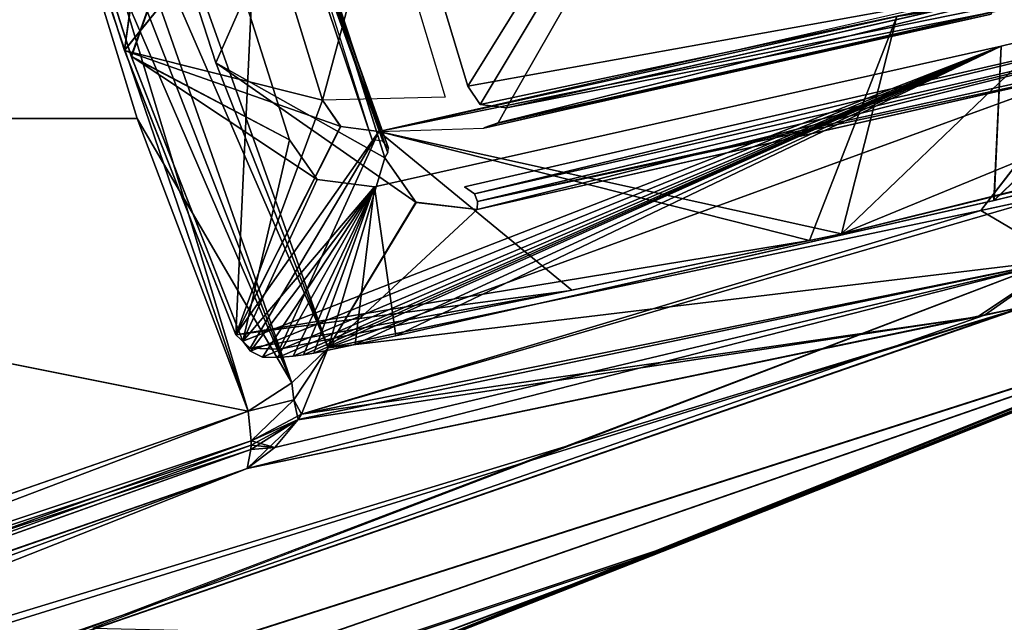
# Model space of a CAD drawing. Header units: millimetres. Extents: x -229 to 223, y -69 to 475.
# Tile 71 of 92: x 173 to 190, y 292 to 303. Entities that reach past the tile are written whole.
import ezdxf

# ---------------------------------------------------------------- set-up
doc = ezdxf.new("R2010")
doc.units = ezdxf.units.MM
doc.header["$LTSCALE"] = 65.185185
for name, color, linetype in [('508', 7, 'CONTINUOUS'), ('518', 7, 'CONTINUOUS'), ('537', 7, 'CONTINUOUS'), ('538', 7, 'CONTINUOUS'), ('539', 7, 'CONTINUOUS'), ('541', 7, 'CONTINUOUS'), ('542', 7, 'CONTINUOUS'), ('543', 7, 'CONTINUOUS'), ('546', 7, 'CONTINUOUS'), ('547', 7, 'CONTINUOUS'), ('548', 7, 'CONTINUOUS'), ('549', 7, 'CONTINUOUS'), ('550', 7, 'CONTINUOUS'), ('551', 7, 'CONTINUOUS'), ('552', 7, 'CONTINUOUS'), ('570', 7, 'CONTINUOUS'), ('573', 7, 'CONTINUOUS'), ('574', 7, 'CONTINUOUS'), ('582', 7, 'CONTINUOUS'), ('583', 7, 'CONTINUOUS'), ('584', 7, 'CONTINUOUS'), ('592', 7, 'CONTINUOUS'), ('596', 7, 'CONTINUOUS'), ('690', 7, 'CONTINUOUS'), ('693', 7, 'CONTINUOUS'), ('694', 7, 'CONTINUOUS'), ('699', 7, 'CONTINUOUS'), ('702', 7, 'CONTINUOUS'), ('706', 7, 'CONTINUOUS'), ('707', 7, 'CONTINUOUS'), ('708', 7, 'CONTINUOUS')]:
    doc.layers.add(name, color=color, linetype=linetype)

msp = doc.modelspace()

# ---------------------------------------------------------------- linework, layer by layer
at = {"layer": '508', "color": 7, "linetype": 'Continuous'}
for points in [[(140.869, 279.162, 53.486), (195.616, 298.164, 49.352), (137.306, 279.493, 78.403), (140.869, 279.162, 53.486)], [(137.306, 279.493, 78.403), (195.616, 298.164, 49.352), (190.689, 297.965, 71.507), (137.306, 279.493, 78.403)], [(195.616, 298.164, 49.352), (140.869, 279.162, 53.486), (185.067, 293.937, 46.475), (195.616, 298.164, 49.352)], [(137.306, 279.493, 78.403), (190.689, 297.965, 71.507), (134.74, 280.565, 99.584), (137.306, 279.493, 78.403)], [(134.74, 280.565, 99.584), (190.689, 297.965, 71.507), (155.644, 287.309, 96.131), (134.74, 280.565, 99.584)], [(155.644, 287.309, 96.131), (190.689, 297.965, 71.507), (176.772, 295.065, 92.126), (155.644, 287.309, 96.131)], [(176.772, 295.065, 92.126), (190.689, 297.965, 71.507), (189.796, 297.77, 73.076), (176.772, 295.065, 92.126)], [(185.067, 293.937, 46.475), (140.869, 279.162, 53.486), (167.596, 287.402, 41.289), (185.067, 293.937, 46.475)]]:
    msp.add_3dface(points, dxfattribs=at)
at = {"layer": '518', "color": 7, "linetype": 'Continuous'}
for points in [[(195.481, 298.109, -49.319), (140.87, 279.163, -53.486), (137.307, 279.494, -78.403), (195.481, 298.109, -49.319)], [(190.614, 297.948, -71.643), (195.481, 298.109, -49.319), (137.307, 279.494, -78.403), (190.614, 297.948, -71.643)], [(195.481, 298.109, -49.319), (184.539, 293.732, -46.325), (140.87, 279.163, -53.486), (195.481, 298.109, -49.319)], [(190.614, 297.948, -71.643), (137.307, 279.494, -78.403), (189.921, 297.798, -72.861), (190.614, 297.948, -71.643)], [(189.921, 297.798, -72.861), (137.307, 279.494, -78.403), (176.772, 295.065, -92.126), (189.921, 297.798, -72.861)], [(176.772, 295.065, -92.126), (137.307, 279.494, -78.403), (137.715, 281.468, -99.122), (176.772, 295.065, -92.126)], [(184.539, 293.732, -46.325), (167.358, 287.317, -41.215), (140.87, 279.163, -53.486), (184.539, 293.732, -46.325)]]:
    msp.add_3dface(points, dxfattribs=at)
at = {"layer": '537', "color": 7, "linetype": 'Continuous'}
for points in [[(176.79, 296.089, -94.066), (146.007, 284.407, -98.923), (136.841, 282.195, -101.427), (176.79, 296.089, -94.066)], [(146.007, 284.407, -98.923), (176.79, 296.089, -94.066), (176.842, 295.562, -93.355), (146.007, 284.407, -98.923)], [(176.842, 295.482, -93.216), (146.007, 284.407, -98.923), (176.842, 295.562, -93.355), (176.842, 295.482, -93.216)], [(176.84, 295.406, -93.071), (146.007, 284.407, -98.923), (176.842, 295.482, -93.216), (176.84, 295.406, -93.071)], [(176.772, 295.065, -92.126), (137.715, 281.468, -99.122), (176.84, 295.406, -93.071), (176.772, 295.065, -92.126)], [(176.84, 295.406, -93.071), (137.715, 281.468, -99.122), (146.007, 284.407, -98.923), (176.84, 295.406, -93.071)]]:
    msp.add_3dface(points, dxfattribs=at)
at = {"layer": '538', "color": 7, "linetype": 'Continuous'}
for points in [[(178.218, 297.217, -93.668), (177.607, 296.29, -93.597), (177.567, 296.595, -93.935), (178.218, 297.217, -93.668)], [(177.607, 296.29, -93.597), (178.218, 297.217, -93.668), (177.741, 296.038, -93.081), (177.607, 296.29, -93.597)], [(177.607, 296.29, -93.597), (176.79, 296.089, -94.066), (177.567, 296.595, -93.935), (177.607, 296.29, -93.597)], [(176.842, 295.562, -93.355), (176.79, 296.089, -94.066), (177.607, 296.29, -93.597), (176.842, 295.562, -93.355)], [(176.842, 295.562, -93.355), (177.607, 296.29, -93.597), (177.679, 295.942, -93.015), (176.842, 295.562, -93.355)], [(177.679, 295.942, -93.015), (177.607, 296.29, -93.597), (177.741, 296.038, -93.081), (177.679, 295.942, -93.015)], [(177.265, 295.444, -92.593), (176.842, 295.562, -93.355), (177.679, 295.942, -93.015), (177.265, 295.444, -92.593)], [(176.84, 295.406, -93.071), (176.842, 295.482, -93.216), (177.265, 295.444, -92.593), (176.84, 295.406, -93.071)], [(176.842, 295.482, -93.216), (176.842, 295.562, -93.355), (177.265, 295.444, -92.593), (176.842, 295.482, -93.216)], [(176.772, 295.065, -92.126), (176.84, 295.406, -93.071), (177.265, 295.444, -92.593), (176.772, 295.065, -92.126)]]:
    msp.add_3dface(points, dxfattribs=at)
at = {"layer": '539', "color": 7, "linetype": 'Continuous'}
for points in [[(191.206, 299.955, -75.08), (177.741, 296.038, -93.081), (189.853, 299.663, -77.326), (191.206, 299.955, -75.08)], [(177.741, 296.038, -93.081), (191.206, 299.955, -75.08), (191.333, 298.791, -73.178), (177.741, 296.038, -93.081)], [(177.741, 296.038, -93.081), (178.218, 297.217, -93.668), (189.853, 299.663, -77.326), (177.741, 296.038, -93.081)], [(189.921, 297.798, -72.861), (176.772, 295.065, -92.126), (191.333, 298.791, -73.178), (189.921, 297.798, -72.861)], [(176.772, 295.065, -92.126), (177.265, 295.444, -92.593), (191.333, 298.791, -73.178), (176.772, 295.065, -92.126)], [(177.265, 295.444, -92.593), (177.679, 295.942, -93.015), (191.333, 298.791, -73.178), (177.265, 295.444, -92.593)], [(177.679, 295.942, -93.015), (177.741, 296.038, -93.081), (191.333, 298.791, -73.178), (177.679, 295.942, -93.015)], [(190.614, 297.948, -71.643), (189.921, 297.798, -72.861), (191.333, 298.791, -73.178), (190.614, 297.948, -71.643)]]:
    msp.add_3dface(points, dxfattribs=at)
at = {"layer": '541', "color": 7, "linetype": 'Continuous'}
for points in [[(174.369, 307.979, -104.757), (177.662, 305.585, -99.478), (176.211, 302.295, -99.46), (174.369, 307.979, -104.757)], [(174.369, 307.979, 104.757), (176.211, 302.295, 99.46), (177.662, 305.585, 99.478), (174.369, 307.979, 104.757)], [(177.662, 305.585, -99.478), (179.227, 300.607, -94.5), (176.211, 302.295, -99.46), (177.662, 305.585, -99.478)], [(177.662, 305.585, 99.478), (176.211, 302.295, 99.46), (179.227, 300.607, 94.5), (177.662, 305.585, 99.478)], [(179.788, 299.809, -93.224), (178.218, 297.217, -93.668), (176.211, 302.295, -99.46), (179.788, 299.809, -93.224)], [(179.227, 300.607, -94.5), (179.788, 299.809, -93.224), (176.211, 302.295, -99.46), (179.227, 300.607, -94.5)], [(176.211, 302.295, 99.46), (178.218, 297.217, 93.668), (179.227, 300.607, 94.5), (176.211, 302.295, 99.46)], [(189.853, 299.663, -77.326), (178.218, 297.217, -93.668), (191.788, 302.159, -75.718), (189.853, 299.663, -77.326)], [(191.788, 302.159, -75.718), (178.218, 297.217, -93.668), (180.876, 299.684, -91.619), (191.788, 302.159, -75.718)], [(189.854, 299.663, 77.324), (191.773, 302.155, 75.742), (178.218, 297.217, 93.668), (189.854, 299.663, 77.324)], [(178.218, 297.217, 93.668), (191.773, 302.155, 75.742), (180.876, 299.684, 91.619), (178.218, 297.217, 93.668)], [(191.206, 299.955, -75.08), (189.853, 299.663, -77.326), (191.788, 302.159, -75.718), (191.206, 299.955, -75.08)], [(191.205, 299.955, 75.081), (191.773, 302.155, 75.742), (189.854, 299.663, 77.324), (191.205, 299.955, 75.081)], [(179.227, 300.607, 94.5), (178.218, 297.217, 93.668), (179.78, 299.814, 93.238), (179.227, 300.607, 94.5)], [(179.78, 299.814, 93.238), (178.218, 297.217, 93.668), (180.876, 299.684, 91.619), (179.78, 299.814, 93.238)], [(180.876, 299.684, -91.619), (178.218, 297.217, -93.668), (179.788, 299.809, -93.224), (180.876, 299.684, -91.619)]]:
    msp.add_3dface(points, dxfattribs=at)
at = {"layer": '542', "color": 7, "linetype": 'Continuous'}
for points in [[(180.647, 300.086, 91.507), (180.827, 299.962, 91.627), (193.384, 303.01, 72.451), (180.647, 300.086, 91.507)], [(193.384, 303.01, 72.451), (180.827, 299.962, 91.627), (193.592, 302.876, 72.551), (193.384, 303.01, 72.451)], [(180.827, 299.962, 91.627), (180.879, 299.828, 91.645), (193.592, 302.876, 72.551), (180.827, 299.962, 91.627)], [(180.876, 299.684, 91.619), (191.773, 302.155, 75.742), (193.592, 302.876, 72.551), (180.876, 299.684, 91.619)], [(180.879, 299.828, 91.645), (180.876, 299.684, 91.619), (193.592, 302.876, 72.551), (180.879, 299.828, 91.645)]]:
    msp.add_3dface(points, dxfattribs=at)
at = {"layer": '543', "color": 7, "linetype": 'Continuous'}
for points in [[(175.674, 310.788, 104.088), (175.772, 310.672, 104.246), (179.193, 300.899, 94.199), (175.674, 310.788, 104.088)], [(177.437, 305.896, 99.093), (175.674, 310.788, 104.088), (179.001, 300.924, 94.121), (177.437, 305.896, 99.093)], [(179.001, 300.924, 94.121), (175.674, 310.788, 104.088), (179.193, 300.899, 94.199), (179.001, 300.924, 94.121)], [(175.762, 310.587, 104.328), (175.708, 310.499, 104.392), (179.283, 300.691, 94.432), (175.762, 310.587, 104.328)], [(175.772, 310.672, 104.246), (175.762, 310.587, 104.328), (179.294, 300.776, 94.35), (175.772, 310.672, 104.246)], [(179.294, 300.776, 94.35), (175.762, 310.587, 104.328), (179.283, 300.691, 94.432), (179.294, 300.776, 94.35)], [(179.193, 300.899, 94.199), (175.772, 310.672, 104.246), (179.294, 300.776, 94.35), (179.193, 300.899, 94.199)], [(175.708, 310.499, 104.392), (177.662, 305.585, 99.478), (179.283, 300.691, 94.432), (175.708, 310.499, 104.392)], [(177.662, 305.585, 99.478), (179.227, 300.607, 94.5), (179.283, 300.691, 94.432), (177.662, 305.585, 99.478)]]:
    msp.add_3dface(points, dxfattribs=at)
at = {"layer": '546', "color": 7, "linetype": 'Continuous'}
for points in [[(178.218, 297.217, 93.668), (174.369, 307.979, 104.757), (173.749, 307.504, 105.103), (178.218, 297.217, 93.668)], [(178.218, 297.217, 93.668), (176.211, 302.295, 99.46), (174.369, 307.979, 104.757), (178.218, 297.217, 93.668)], [(173.749, 307.504, 105.103), (173.402, 307.298, 105.228), (177.57, 296.596, 93.935), (173.749, 307.504, 105.103)], [(178.218, 297.217, 93.668), (173.749, 307.504, 105.103), (177.57, 296.596, 93.935), (178.218, 297.217, 93.668)], [(173.402, 307.298, 105.228), (173.031, 307.111, 105.321), (177.57, 296.596, 93.935), (173.402, 307.298, 105.228)], [(177.57, 296.596, 93.935), (173.031, 307.111, 105.321), (174.814, 301.303, 99.962), (177.57, 296.596, 93.935)], [(176.79, 296.089, 94.066), (177.57, 296.596, 93.935), (174.814, 301.303, 99.962), (176.79, 296.089, 94.066)]]:
    msp.add_3dface(points, dxfattribs=at)
at = {"layer": '547', "color": 7, "linetype": 'Continuous'}
for points in [[(178.218, 297.217, 93.668), (177.57, 296.596, 93.935), (177.607, 296.29, 93.597), (178.218, 297.217, 93.668)], [(178.218, 297.217, 93.668), (177.607, 296.29, 93.597), (177.741, 296.038, 93.081), (178.218, 297.217, 93.668)], [(177.57, 296.596, 93.935), (176.79, 296.089, 94.066), (177.607, 296.29, 93.597), (177.57, 296.596, 93.935)], [(177.607, 296.29, 93.597), (176.79, 296.089, 94.066), (176.842, 295.562, 93.355), (177.607, 296.29, 93.597)], [(177.607, 296.29, 93.597), (176.842, 295.562, 93.355), (177.741, 296.038, 93.081), (177.607, 296.29, 93.597)], [(177.741, 296.038, 93.081), (176.842, 295.562, 93.355), (177.676, 295.937, 93.011), (177.741, 296.038, 93.081)], [(176.772, 295.065, 92.126), (177.676, 295.937, 93.011), (176.84, 295.406, 93.071), (176.772, 295.065, 92.126)], [(176.84, 295.406, 93.071), (177.676, 295.937, 93.011), (176.842, 295.482, 93.216), (176.84, 295.406, 93.071)], [(177.676, 295.937, 93.011), (176.842, 295.562, 93.355), (176.842, 295.482, 93.216), (177.676, 295.937, 93.011)]]:
    msp.add_3dface(points, dxfattribs=at)
at = {"layer": '548', "color": 7, "linetype": 'Continuous'}
for points in [[(191.205, 299.955, 75.081), (189.854, 299.663, 77.324), (191.333, 298.791, 73.178), (191.205, 299.955, 75.081)], [(189.854, 299.663, 77.324), (178.218, 297.217, 93.668), (191.333, 298.791, 73.178), (189.854, 299.663, 77.324)], [(177.741, 296.038, 93.081), (189.796, 297.77, 73.076), (191.333, 298.791, 73.178), (177.741, 296.038, 93.081)], [(178.218, 297.217, 93.668), (177.741, 296.038, 93.081), (191.333, 298.791, 73.178), (178.218, 297.217, 93.668)], [(189.796, 297.77, 73.076), (190.689, 297.965, 71.507), (191.333, 298.791, 73.178), (189.796, 297.77, 73.076)], [(176.772, 295.065, 92.126), (189.796, 297.77, 73.076), (177.676, 295.937, 93.011), (176.772, 295.065, 92.126)], [(189.796, 297.77, 73.076), (177.741, 296.038, 93.081), (177.676, 295.937, 93.011), (189.796, 297.77, 73.076)]]:
    msp.add_3dface(points, dxfattribs=at)
at = {"layer": '549', "color": 7, "linetype": 'Continuous'}
for points in [[(200.485, 300.062, -50.3), (201.549, 290.529, -35.64), (176.934, 290.739, -43.855), (200.485, 300.062, -50.3)], [(176.958, 290.748, 43.862), (201.549, 290.49, 35.564), (200.485, 300.062, 50.3), (176.958, 290.748, 43.862)]]:
    msp.add_3dface(points, dxfattribs=at)
at = {"layer": '550', "color": 7, "linetype": 'Continuous'}
for points in [[(195.481, 298.109, -49.319), (200.376, 300.146, -50.588), (176.934, 290.739, -43.855), (195.481, 298.109, -49.319)], [(176.934, 290.739, -43.855), (200.376, 300.146, -50.588), (200.423, 300.127, -50.435), (176.934, 290.739, -43.855)], [(200.485, 300.062, -50.3), (176.934, 290.739, -43.855), (200.423, 300.127, -50.435), (200.485, 300.062, -50.3)], [(184.539, 293.732, -46.325), (195.481, 298.109, -49.319), (176.934, 290.739, -43.855), (184.539, 293.732, -46.325)], [(167.358, 287.317, -41.215), (184.539, 293.732, -46.325), (176.934, 290.739, -43.855), (167.358, 287.317, -41.215)]]:
    msp.add_3dface(points, dxfattribs=at)
at = {"layer": '551', "color": 7, "linetype": 'Continuous'}
for points in [[(185.067, 293.937, 46.475), (176.958, 290.748, 43.862), (200.485, 300.062, 50.3), (185.067, 293.937, 46.475)], [(195.616, 298.164, 49.352), (185.067, 293.937, 46.475), (200.485, 300.062, 50.3), (195.616, 298.164, 49.352)], [(185.067, 293.937, 46.475), (167.596, 287.402, 41.289), (176.958, 290.748, 43.862), (185.067, 293.937, 46.475)]]:
    msp.add_3dface(points, dxfattribs=at)
at = {"layer": '552', "color": 7, "linetype": 'Continuous'}
for points in [[(176.842, 295.562, 93.355), (176.79, 296.089, 94.066), (136.857, 282.2, 101.424), (176.842, 295.562, 93.355)], [(176.842, 295.482, 93.216), (176.842, 295.562, 93.355), (136.857, 282.2, 101.424), (176.842, 295.482, 93.216)], [(176.84, 295.406, 93.071), (176.842, 295.482, 93.216), (136.857, 282.2, 101.424), (176.84, 295.406, 93.071)], [(146.007, 284.407, 98.923), (176.84, 295.406, 93.071), (136.857, 282.2, 101.424), (146.007, 284.407, 98.923)], [(176.772, 295.065, 92.126), (176.84, 295.406, 93.071), (146.007, 284.407, 98.923), (176.772, 295.065, 92.126)], [(155.644, 287.309, 96.131), (176.772, 295.065, 92.126), (146.007, 284.407, 98.923), (155.644, 287.309, 96.131)]]:
    msp.add_3dface(points, dxfattribs=at)
at = {"layer": '570', "color": 7, "linetype": 'Continuous'}
for points in [[(180.647, 300.086, -91.507), (193.384, 303.01, -72.451), (180.827, 299.961, -91.627), (180.647, 300.086, -91.507)], [(193.384, 303.01, -72.451), (193.592, 302.876, -72.551), (180.827, 299.961, -91.627), (193.384, 303.01, -72.451)], [(180.827, 299.961, -91.627), (193.592, 302.876, -72.551), (180.879, 299.827, -91.645), (180.827, 299.961, -91.627)], [(193.592, 302.876, -72.551), (193.968, 302.695, -71.947), (180.879, 299.827, -91.645), (193.592, 302.876, -72.551)], [(193.968, 302.695, -71.947), (191.788, 302.159, -75.718), (180.879, 299.827, -91.645), (193.968, 302.695, -71.947)], [(191.788, 302.159, -75.718), (180.876, 299.684, -91.619), (180.879, 299.827, -91.645), (191.788, 302.159, -75.718)]]:
    msp.add_3dface(points, dxfattribs=at)
at = {"layer": '573', "color": 7, "linetype": 'Continuous'}
for points in [[(173.031, 307.111, 105.321), (172.985, 307.727, 105.685), (140.028, 299.539, 115.481), (173.031, 307.111, 105.321)], [(172.985, 307.727, 105.685), (150.482, 303.398, 112.926), (140.028, 299.539, 115.481), (172.985, 307.727, 105.685)], [(150.744, 301.304, 112.104), (173.031, 307.111, 105.321), (140.028, 299.539, 115.481), (150.744, 301.304, 112.104)]]:
    msp.add_3dface(points, dxfattribs=at)
at = {"layer": '574', "color": 7, "linetype": 'Continuous'}
for points in [[(174.814, 301.303, 99.962), (173.031, 307.111, 105.321), (150.744, 301.304, 112.104), (174.814, 301.303, 99.962)], [(136.857, 282.2, 101.424), (176.79, 296.089, 94.066), (150.744, 301.304, 112.104), (136.857, 282.2, 101.424)], [(176.79, 296.089, 94.066), (174.814, 301.303, 99.962), (150.744, 301.304, 112.104), (176.79, 296.089, 94.066)]]:
    msp.add_3dface(points, dxfattribs=at)
at = {"layer": '582', "color": 7, "linetype": 'Continuous'}
for points in [[(174.369, 307.979, -104.757), (178.218, 297.217, -93.668), (173.749, 307.504, -105.103), (174.369, 307.979, -104.757)], [(178.218, 297.217, -93.668), (174.369, 307.979, -104.757), (176.211, 302.295, -99.46), (178.218, 297.217, -93.668)], [(177.567, 296.595, -93.935), (173.402, 307.298, -105.228), (173.749, 307.504, -105.103), (177.567, 296.595, -93.935)], [(178.218, 297.217, -93.668), (177.567, 296.595, -93.935), (173.749, 307.504, -105.103), (178.218, 297.217, -93.668)], [(176.79, 296.089, -94.066), (173.031, 307.111, -105.321), (173.402, 307.298, -105.228), (176.79, 296.089, -94.066)], [(177.567, 296.595, -93.935), (176.79, 296.089, -94.066), (173.402, 307.298, -105.228), (177.567, 296.595, -93.935)], [(173.031, 307.111, -105.321), (176.79, 296.089, -94.066), (174.814, 301.303, -99.963), (173.031, 307.111, -105.321)]]:
    msp.add_3dface(points, dxfattribs=at)
at = {"layer": '583', "color": 7, "linetype": 'Continuous'}
for points in [[(173.031, 307.111, -105.321), (174.814, 301.303, -99.963), (150.744, 301.3, -112.101), (173.031, 307.111, -105.321)], [(176.79, 296.089, -94.066), (136.841, 282.195, -101.427), (150.744, 301.3, -112.101), (176.79, 296.089, -94.066)], [(174.814, 301.303, -99.963), (176.79, 296.089, -94.066), (150.744, 301.3, -112.101), (174.814, 301.303, -99.963)]]:
    msp.add_3dface(points, dxfattribs=at)
at = {"layer": '584', "color": 7, "linetype": 'Continuous'}
for points in [[(150.484, 303.399, -112.926), (172.755, 309.063, -106.076), (140.028, 299.539, -115.481), (150.484, 303.399, -112.926)], [(172.755, 309.063, -106.076), (172.945, 308.046, -105.824), (140.028, 299.539, -115.481), (172.755, 309.063, -106.076)], [(172.945, 308.046, -105.824), (172.961, 307.932, -105.778), (140.028, 299.539, -115.481), (172.945, 308.046, -105.824)], [(172.961, 307.932, -105.778), (172.985, 307.726, -105.685), (140.028, 299.539, -115.481), (172.961, 307.932, -105.778)], [(172.985, 307.726, -105.685), (150.744, 301.3, -112.101), (140.028, 299.539, -115.481), (172.985, 307.726, -105.685)], [(172.985, 307.726, -105.685), (173.031, 307.111, -105.321), (150.744, 301.3, -112.101), (172.985, 307.726, -105.685)]]:
    msp.add_3dface(points, dxfattribs=at)
at = {"layer": '592', "color": 7, "linetype": 'Continuous'}
for points in [[(172.891, 308.08, 103.949), (175.94, 305.918, 99.115), (174.706, 302.416, 98.689), (172.891, 308.08, 103.949)], [(172.891, 308.08, -103.949), (174.71, 302.407, -98.679), (175.941, 305.915, -99.113), (172.891, 308.08, -103.949)], [(175.94, 305.918, 99.115), (177.53, 300.924, 94.121), (174.706, 302.416, 98.689), (175.94, 305.918, 99.115)], [(175.941, 305.915, -99.113), (174.71, 302.407, -98.679), (177.53, 300.924, -94.121), (175.941, 305.915, -99.113)], [(190.215, 302.594, 75.38), (193.868, 303.493, 68.951), (190.085, 299.841, 73.45), (190.215, 302.594, 75.38)], [(190.085, 299.841, 73.45), (193.868, 303.493, 68.951), (193.197, 300.607, 67.905), (190.085, 299.841, 73.45)], [(190.092, 299.843, -73.437), (193.203, 300.608, -67.894), (193.868, 303.493, -68.951), (190.092, 299.843, -73.437)], [(190.215, 302.594, -75.381), (190.092, 299.843, -73.437), (193.868, 303.493, -68.951), (190.215, 302.594, -75.381)], [(179.045, 300.086, 91.507), (190.215, 302.594, 75.38), (176.696, 297.338, 92.912), (179.045, 300.086, 91.507)], [(176.696, 297.338, 92.912), (190.215, 302.594, 75.38), (176.83, 297.157, 92.607), (176.696, 297.338, 92.912)], [(176.83, 297.157, 92.607), (190.215, 302.594, 75.38), (177.046, 297.05, 92.24), (176.83, 297.157, 92.607)], [(177.046, 297.05, 92.24), (190.215, 302.594, 75.38), (177.317, 297.047, 91.867), (177.046, 297.05, 92.24)], [(177.317, 297.047, 91.867), (190.215, 302.594, 75.38), (177.594, 297.067, 91.499), (177.317, 297.047, 91.867)], [(177.594, 297.067, 91.499), (190.215, 302.594, 75.38), (177.776, 297.091, 91.262), (177.594, 297.067, 91.499)], [(177.776, 297.091, 91.262), (190.215, 302.594, 75.38), (177.962, 297.125, 91.027), (177.776, 297.091, 91.262)], [(177.962, 297.125, 91.027), (190.215, 302.594, 75.38), (178.7, 297.279, 90.097), (177.962, 297.125, 91.027)], [(178.7, 297.279, 90.097), (190.215, 302.594, 75.38), (179.425, 297.432, 89.167), (178.7, 297.279, 90.097)], [(179.425, 297.432, -89.167), (190.215, 302.594, -75.381), (179.045, 300.086, -91.507), (179.425, 297.432, -89.167)], [(190.092, 299.843, -73.437), (190.215, 302.594, -75.381), (179.425, 297.432, -89.167), (190.092, 299.843, -73.437)], [(190.215, 302.594, 75.38), (190.085, 299.841, 73.45), (179.425, 297.432, 89.167), (190.215, 302.594, 75.38)], [(177.53, 300.924, 94.121), (178.021, 300.22, 93.009), (174.706, 302.416, 98.689), (177.53, 300.924, 94.121)], [(174.706, 302.416, 98.689), (178.021, 300.22, 93.009), (176.696, 297.338, 92.912), (174.706, 302.416, 98.689)], [(174.71, 302.407, -98.679), (176.696, 297.338, -92.912), (177.53, 300.924, -94.121), (174.71, 302.407, -98.679)], [(177.53, 300.924, -94.121), (176.696, 297.338, -92.912), (178.021, 300.22, -93.009), (177.53, 300.924, -94.121)], [(178.021, 300.22, -93.009), (176.696, 297.338, -92.912), (179.045, 300.086, -91.507), (178.021, 300.22, -93.009)], [(178.021, 300.22, 93.009), (179.045, 300.086, 91.507), (176.696, 297.338, 92.912), (178.021, 300.22, 93.009)], [(176.696, 297.338, -92.912), (176.83, 297.157, -92.607), (179.045, 300.086, -91.507), (176.696, 297.338, -92.912)], [(176.83, 297.157, -92.607), (177.046, 297.05, -92.24), (179.045, 300.086, -91.507), (176.83, 297.157, -92.607)], [(177.046, 297.05, -92.24), (177.314, 297.047, -91.871), (179.045, 300.086, -91.507), (177.046, 297.05, -92.24)], [(177.314, 297.047, -91.871), (177.594, 297.067, -91.499), (179.045, 300.086, -91.507), (177.314, 297.047, -91.871)], [(177.594, 297.067, -91.499), (177.776, 297.091, -91.262), (179.045, 300.086, -91.507), (177.594, 297.067, -91.499)], [(177.776, 297.091, -91.262), (177.962, 297.125, -91.027), (179.045, 300.086, -91.507), (177.776, 297.091, -91.262)], [(177.962, 297.125, -91.027), (178.7, 297.279, -90.097), (179.045, 300.086, -91.507), (177.962, 297.125, -91.027)], [(178.7, 297.279, -90.097), (179.425, 297.432, -89.167), (179.045, 300.086, -91.507), (178.7, 297.279, -90.097)]]:
    msp.add_3dface(points, dxfattribs=at)
at = {"layer": '596', "color": 7, "linetype": 'Continuous'}
for points in [[(172.377, 291.628, 41.275), (196.778, 300.919, 47.807), (196.778, 291.684, 33.3), (172.377, 291.628, 41.275)], [(196.778, 300.919, -47.807), (174.02, 292.221, -41.748), (196.778, 291.684, -33.3), (196.778, 300.919, -47.807)]]:
    msp.add_3dface(points, dxfattribs=at)
at = {"layer": '690', "color": 7, "linetype": 'Continuous'}
for points in [[(174.585, 302.523, 98.562), (175.527, 309.41, 101.119), (172.773, 308.173, 103.811), (174.585, 302.523, 98.562)], [(175.544, 309.218, 101.001), (175.527, 309.41, 101.119), (174.585, 302.523, 98.562), (175.544, 309.218, 101.001)], [(176.944, 305.444, 97.227), (175.544, 309.218, 101.001), (174.585, 302.523, 98.562), (176.944, 305.444, 97.227)], [(176.573, 297.451, 92.791), (176.944, 305.444, 97.227), (174.585, 302.523, 98.562), (176.573, 297.451, 92.791)], [(178.115, 301.631, 93.414), (176.944, 305.444, 97.227), (176.573, 297.451, 92.791), (178.115, 301.631, 93.414)], [(192.431, 304.102, 71.86), (179.122, 301.073, 91.671), (187.369, 299.252, 77.488), (192.431, 304.102, 71.86)], [(194.299, 300.947, 65.341), (192.431, 304.102, 71.86), (187.369, 299.252, 77.488), (194.299, 300.947, 65.341)], [(178.439, 301.163, 92.676), (178.115, 301.631, 93.414), (176.573, 297.451, 92.791), (178.439, 301.163, 92.676)], [(179.122, 301.073, 91.671), (178.439, 301.163, 92.676), (176.573, 297.451, 92.791), (179.122, 301.073, 91.671)], [(176.827, 297.21, 92.284), (179.122, 301.073, 91.671), (176.573, 297.451, 92.791), (176.827, 297.21, 92.284)], [(177.346, 297.192, 91.559), (179.122, 301.073, 91.671), (176.827, 297.21, 92.284), (177.346, 297.192, 91.559)], [(182.561, 298.248, 84.673), (179.122, 301.073, 91.671), (177.346, 297.192, 91.559), (182.561, 298.248, 84.673)], [(187.369, 299.252, 77.488), (179.122, 301.073, 91.671), (182.561, 298.248, 84.673), (187.369, 299.252, 77.488)]]:
    msp.add_3dface(points, dxfattribs=at)
at = {"layer": '693', "color": 7, "linetype": 'Continuous'}
for points in [[(180.704, 301.883, 93.27), (192.366, 320.632, 85.824), (179.558, 305.683, 97.069), (180.704, 301.883, 93.27)], [(180.926, 301.556, 92.755), (192.366, 320.632, 85.824), (180.704, 301.883, 93.27), (180.926, 301.556, 92.755)], [(181.396, 301.493, 92.054), (192.366, 320.632, 85.824), (180.926, 301.556, 92.755), (181.396, 301.493, 92.054)], [(192.513, 304.017, 75.762), (192.366, 320.632, 85.824), (181.396, 301.493, 92.054), (192.513, 304.017, 75.762)]]:
    msp.add_3dface(points, dxfattribs=at)
at = {"layer": '694', "color": 7, "linetype": 'Continuous'}
for points in [[(192.513, 304.017, 75.762), (181.396, 301.493, 92.054), (190.055, 303.2, 79.384), (192.513, 304.017, 75.762)], [(190.055, 303.2, 79.384), (181.248, 301.226, 91.894), (190.035, 303.165, 78.795), (190.055, 303.2, 79.384)], [(181.248, 301.226, 91.894), (190.055, 303.2, 79.384), (181.25, 301.228, 91.896), (181.248, 301.226, 91.894)], [(190.055, 303.2, 79.384), (181.396, 301.493, 92.054), (181.25, 301.228, 91.896), (190.055, 303.2, 79.384)], [(181.248, 301.226, 91.894), (180.993, 301.138, 91.68), (190.035, 303.165, 78.795), (181.248, 301.226, 91.894)]]:
    msp.add_3dface(points, dxfattribs=at)
at = {"layer": '699', "color": 7, "linetype": 'Continuous'}
for points in [[(174.586, 302.52, -98.558), (172.773, 308.173, -103.811), (176.943, 305.447, -97.229), (174.586, 302.52, -98.558)], [(178.115, 301.631, -93.414), (174.586, 302.52, -98.558), (176.943, 305.447, -97.229), (178.115, 301.631, -93.414)], [(187.369, 299.252, -77.488), (188.357, 303.123, -78.671), (201.903, 305.226, -50.192), (187.369, 299.252, -77.488)], [(195.719, 301.324, -62.487), (187.369, 299.252, -77.488), (201.903, 305.226, -50.192), (195.719, 301.324, -62.487)], [(188.357, 303.123, -78.671), (186.8, 299.129, -78.385), (179.122, 301.071, -91.671), (188.357, 303.123, -78.671)], [(186.8, 299.129, -78.385), (188.357, 303.123, -78.671), (187.369, 299.252, -77.488), (186.8, 299.129, -78.385)], [(176.573, 297.451, -92.791), (174.586, 302.52, -98.558), (178.441, 301.162, -92.673), (176.573, 297.451, -92.791)], [(178.441, 301.162, -92.673), (174.586, 302.52, -98.558), (178.115, 301.631, -93.414), (178.441, 301.162, -92.673)], [(179.122, 301.071, -91.671), (176.573, 297.451, -92.791), (178.441, 301.162, -92.673), (179.122, 301.071, -91.671)], [(186.8, 299.129, -78.385), (176.573, 297.451, -92.791), (179.122, 301.071, -91.671), (186.8, 299.129, -78.385)], [(182.5, 298.236, -84.76), (176.573, 297.451, -92.791), (186.8, 299.129, -78.385), (182.5, 298.236, -84.76)], [(176.827, 297.21, -92.284), (176.573, 297.451, -92.791), (182.5, 298.236, -84.76), (176.827, 297.21, -92.284)], [(177.349, 297.193, -91.556), (176.827, 297.21, -92.284), (182.5, 298.236, -84.76), (177.349, 297.193, -91.556)]]:
    msp.add_3dface(points, dxfattribs=at)
at = {"layer": '702', "color": 7, "linetype": 'Continuous'}
for points in [[(179.558, 305.683, -97.069), (192.342, 303.977, -76.052), (180.704, 301.883, -93.27), (179.558, 305.683, -97.069)], [(180.704, 301.883, -93.27), (192.342, 303.977, -76.052), (180.926, 301.556, -92.755), (180.704, 301.883, -93.27)], [(180.926, 301.556, -92.755), (192.342, 303.977, -76.052), (181.396, 301.493, -92.054), (180.926, 301.556, -92.755)]]:
    msp.add_3dface(points, dxfattribs=at)
at = {"layer": '706', "color": 7, "linetype": 'Continuous'}
for points in [[(180.992, 301.135, -91.681), (190.055, 303.2, -79.384), (193.482, 304, -73.027), (180.992, 301.135, -91.681)], [(181.396, 301.493, -92.054), (192.342, 303.977, -76.052), (181.248, 301.226, -91.894), (181.396, 301.493, -92.054)], [(181.248, 301.226, -91.894), (192.342, 303.977, -76.052), (190.055, 303.2, -79.384), (181.248, 301.226, -91.894)], [(190.055, 303.2, -79.384), (180.992, 301.135, -91.681), (181.246, 301.224, -91.892), (190.055, 303.2, -79.384)], [(181.248, 301.226, -91.894), (190.055, 303.2, -79.384), (181.246, 301.224, -91.892), (181.248, 301.226, -91.894)]]:
    msp.add_3dface(points, dxfattribs=at)
at = {"layer": '707', "color": 7, "linetype": 'Continuous'}
for points in [[(178.115, 301.631, -93.414), (176.943, 305.447, -97.229), (179.158, 305.486, -97.159), (178.115, 301.631, -93.414)], [(180.303, 301.685, -93.36), (178.115, 301.631, -93.414), (179.158, 305.486, -97.159), (180.303, 301.685, -93.36)]]:
    msp.add_3dface(points, dxfattribs=at)
at = {"layer": '708', "color": 7, "linetype": 'Continuous'}
for points in [[(188.357, 303.123, -78.671), (179.122, 301.071, -91.671), (193.482, 304, -73.027), (188.357, 303.123, -78.671)], [(179.122, 301.071, -91.671), (180.992, 301.135, -91.681), (193.482, 304, -73.027), (179.122, 301.071, -91.671)]]:
    msp.add_3dface(points, dxfattribs=at)

doc.saveas('drawing.dxf')
